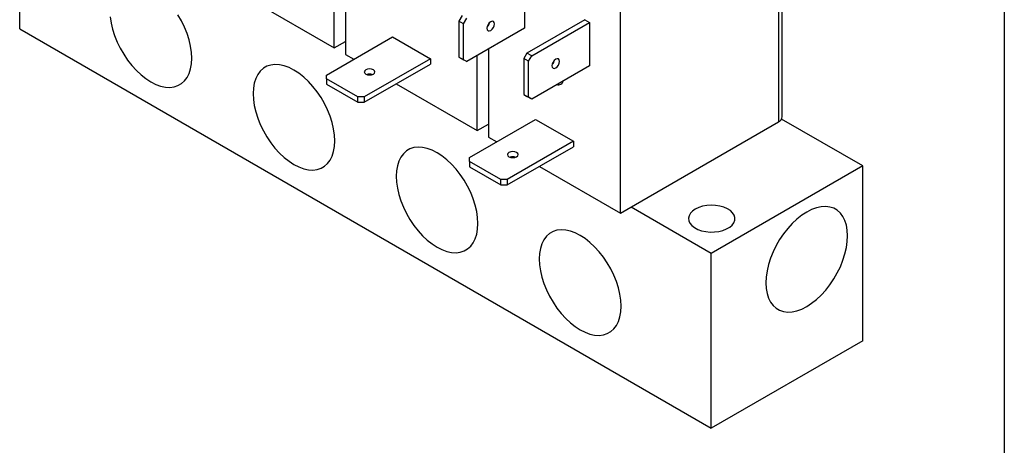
# Model space of a CAD drawing. Header units: inches. Extents: x 0.5 to 21.5, y 0.5 to 16.5.
# Tile 17 of 22: x 16.9 to 21.5, y 11.4 to 13.4. Entities that reach past the tile are written whole.
import ezdxf

# ---------------------------------------------------------------- set-up
doc = ezdxf.new("R2010")
doc.units = ezdxf.units.IN
doc.header["$LTSCALE"] = 2
doc.header["$MEASUREMENT"] = 0
doc.layers.add('TEXT', color=140, linetype='Continuous', lineweight=25)

msp = doc.modelspace()

# ---------------------------------------------------------------- linework, layer by layer
for p, q in [((16.9025, 13.312), (16.9025, 14.1285)), ((20.4632, 12.9021), (20.4632, 13.855)), ((20.4456, 13.8305), (20.4456, 12.8776)), ((18.371, 13.2229), (18.371, 13.5733)), ((18.424, 13.6039), (18.424, 13.1923)), ((19.2591, 13.517), (19.2591, 13.3145)), ((17.9927, 13.4413), (18.371, 13.2229)), ((19.7074, 12.4514), (19.7074, 13.4043)), ((18.9679, 13.3742), (18.9529, 13.3482)), ((18.9749, 13.3356), (18.9529, 13.3482)), ((18.9529, 13.3482), (18.9529, 13.1804)), ((18.9749, 13.3356), (18.9899, 13.3615)), ((18.9749, 13.1677), (18.9749, 13.3356)), ((19.0922, 13.3363), (19.0922, 13.3297)), ((19.5406, 13.3545), (19.2713, 13.1991)), ((19.2932, 13.1864), (19.5625, 13.3419)), ((19.5406, 13.3545), (19.5625, 13.3419)), ((19.5625, 13.3419), (19.5625, 13.1394)), ((16.9025, 13.312), (20.1319, 11.4477)), ((19.2591, 13.3145), (18.9899, 13.159)), ((18.3344, 13.0965), (18.6432, 13.2748)), ((18.371, 13.2229), (18.424, 13.2536)), ((18.424, 13.2502), (18.4211, 13.2519)), ((18.6432, 13.2748), (18.82, 13.1728)), ((19.0922, 13.2181), (19.0922, 12.8066)), ((19.2713, 13.1991), (19.2563, 13.1731)), ((19.2932, 13.1864), (19.2713, 13.1991)), ((18.424, 13.1923), (18.4622, 13.1703)), ((18.82, 13.1728), (18.5112, 12.9945)), ((18.82, 13.1728), (18.82, 13.1475)), ((18.9529, 13.1804), (18.9749, 13.1677)), ((18.9529, 13.1804), (18.9679, 13.1717)), ((18.9679, 13.1717), (18.9899, 13.159)), ((18.9899, 13.159), (18.9749, 13.1677)), ((19.0392, 12.8372), (19.0392, 13.1875)), ((19.2782, 13.1604), (19.2563, 13.1731)), ((19.2563, 13.1731), (19.2563, 13.0052)), ((19.2782, 13.1604), (19.2932, 13.1864)), ((19.2782, 12.9926), (19.2782, 13.1604)), ((19.3933, 13.1577), (19.3965, 13.1562)), ((18.5112, 12.9692), (18.82, 13.1475)), ((19.5625, 13.1394), (19.2932, 12.9839)), ((18.3344, 13.0792), (18.3344, 13.0965)), ((18.4812, 12.9945), (18.3344, 13.0792)), ((18.3344, 13.0792), (18.3344, 13.0539)), ((18.3344, 13.0539), (18.4812, 12.9692)), ((18.6609, 13.0556), (19.0392, 12.8372)), ((18.5112, 12.9945), (18.4812, 12.9945)), ((18.4812, 12.9692), (18.4812, 12.9945)), ((18.4812, 12.9692), (18.5112, 12.9692)), ((18.5112, 12.9945), (18.5112, 12.9692)), ((19.2563, 13.0052), (19.2782, 12.9926)), ((19.2563, 13.0052), (19.2713, 12.9966)), ((19.2932, 12.9839), (19.2713, 12.9966)), ((19.2932, 12.9839), (19.2782, 12.9926)), ((19.0026, 12.7108), (19.3115, 12.8891)), ((19.3115, 12.8891), (19.4882, 12.787)), ((19.7074, 12.4514), (20.4456, 12.8776)), ((20.839, 12.6724), (20.4602, 12.8911)), ((19.0392, 12.8372), (19.0922, 12.8678)), ((19.0922, 12.8644), (19.0893, 12.8661)), ((19.0922, 12.8066), (19.1304, 12.7845)), ((19.4882, 12.787), (19.1794, 12.6087)), ((19.4882, 12.787), (19.4882, 12.7617)), ((19.1794, 12.5834), (19.4882, 12.7617)), ((19.0026, 12.6934), (19.0026, 12.7108)), ((19.1494, 12.6087), (19.0026, 12.6934)), ((19.0026, 12.6934), (19.0026, 12.6681)), ((19.0026, 12.6681), (19.1494, 12.5834)), ((19.3291, 12.6698), (19.7074, 12.4514)), ((20.839, 12.6724), (20.1319, 12.2642)), ((20.839, 11.8559), (20.839, 12.6724)), ((19.1794, 12.6087), (19.1494, 12.6087)), ((19.1494, 12.5834), (19.1494, 12.6087)), ((19.1794, 12.6087), (19.1794, 12.5834)), ((19.1494, 12.5834), (19.1794, 12.5834)), ((20.1319, 12.2642), (19.7575, 12.4804)), ((20.1319, 11.4477), (20.1319, 12.2642)), ((20.839, 11.8559), (20.1319, 11.4477))]:
    msp.add_line(p, q)
at = {"flags": 128}
for points in [[(17.3255, 13.3679), (17.3296, 13.3393), (17.3365, 13.3099), (17.3459, 13.2802), (17.3579, 13.2506), (17.3721, 13.2214), (17.3884, 13.1932), (17.4065, 13.1663), (17.4262, 13.1412), (17.4472, 13.1181), (17.4692, 13.0975), (17.4919, 13.0796), (17.5149, 13.0647), (17.5379, 13.053), (17.5606, 13.0448), (17.5826, 13.04), (17.6036, 13.0388), (17.6233, 13.0411), (17.6414, 13.0471), (17.6577, 13.0565), (17.6719, 13.0692), (17.6839, 13.0851), (17.6933, 13.1039), (17.7002, 13.1254), (17.7043, 13.1492), (17.7057, 13.1749)], [(17.7057, 13.1749), (17.7043, 13.2023), (17.7002, 13.2308), (17.6933, 13.2602), (17.6839, 13.2899), (17.6719, 13.3196), (17.6577, 13.3487), (17.6414, 13.377)], [(19.1198, 13.3353), (19.1185, 13.3423), (19.1146, 13.3468), (19.1089, 13.3479), (19.1021, 13.3455), (19.0954, 13.3401), (19.0896, 13.3323), (19.0858, 13.3235), (19.0845, 13.3149), (19.0858, 13.3079), (19.0896, 13.3035), (19.0954, 13.3023), (19.1021, 13.3047), (19.1089, 13.3102), (19.1146, 13.3179), (19.1185, 13.3267), (19.1198, 13.3353)], [(19.4232, 13.1602), (19.4218, 13.1672), (19.418, 13.1716), (19.4123, 13.1728), (19.4055, 13.1704), (19.3987, 13.1649), (19.393, 13.1572), (19.3892, 13.1484), (19.3878, 13.1398), (19.3892, 13.1327), (19.393, 13.1283), (19.3987, 13.1272), (19.4055, 13.1296), (19.4123, 13.135), (19.418, 13.1428), (19.4218, 13.1516), (19.4232, 13.1602)], [(18.3739, 12.7892), (18.3725, 12.8165), (18.3684, 12.8451), (18.3615, 12.8745), (18.3521, 12.9042), (18.3402, 12.9338), (18.3259, 12.963), (18.3097, 12.9912), (18.2915, 13.0181), (18.2718, 13.0432), (18.2508, 13.0663), (18.2288, 13.0869), (18.2061, 13.1048), (18.1831, 13.1197), (18.1601, 13.1313), (18.1374, 13.1396), (18.1154, 13.1444), (18.0944, 13.1456), (18.0747, 13.1432), (18.0566, 13.1373), (18.0403, 13.1279), (18.0261, 13.1152), (18.0141, 13.0993), (18.0047, 13.0805), (17.9978, 13.059), (17.9937, 13.0352), (17.9923, 13.0095), (17.9937, 12.9821), (17.9978, 12.9535), (18.0047, 12.9242), (18.0141, 12.8945), (18.0261, 12.8648), (18.0403, 12.8357), (18.0566, 12.8074), (18.0747, 12.7806), (18.0944, 12.7554), (18.1154, 12.7323), (18.1374, 12.7117), (18.1601, 12.6939), (18.1831, 12.679), (18.2061, 12.6673), (18.2288, 12.659), (18.2508, 12.6542), (18.2718, 12.653), (18.2915, 12.6554), (18.3097, 12.6613), (18.3259, 12.6707), (18.3402, 12.6835), (18.3521, 12.6994), (18.3615, 12.7182), (18.3684, 12.7396), (18.3725, 12.7634), (18.3739, 12.7892)], [(18.5541, 13.1213), (18.546, 13.1245), (18.5365, 13.1256), (18.5269, 13.1245), (18.5188, 13.1213), (18.5134, 13.1167), (18.5115, 13.1111), (18.5134, 13.1056), (18.5188, 13.1009), (18.5269, 13.0978), (18.5365, 13.0967), (18.546, 13.0978), (18.5541, 13.1009), (18.5596, 13.1056), (18.5615, 13.1111), (18.5596, 13.1166), (18.5541, 13.1213)], [(19.0422, 12.4034), (19.0408, 12.4308), (19.0366, 12.4593), (19.0298, 12.4887), (19.0203, 12.5184), (19.0084, 12.5481), (18.9942, 12.5772), (18.9779, 12.6055), (18.9597, 12.6323), (18.94, 12.6575), (18.919, 12.6805), (18.897, 12.7012), (18.8743, 12.719), (18.8513, 12.7339), (18.8283, 12.7456), (18.8057, 12.7539), (18.7837, 12.7587), (18.7626, 12.7599), (18.7429, 12.7575), (18.7248, 12.7516), (18.7085, 12.7421), (18.6943, 12.7294), (18.6824, 12.7135), (18.6729, 12.6947), (18.6661, 12.6733), (18.6619, 12.6495), (18.6605, 12.6237), (18.6619, 12.5964), (18.6661, 12.5678), (18.6729, 12.5384), (18.6824, 12.5087), (18.6943, 12.4791), (18.7085, 12.4499), (18.7248, 12.4217), (18.7429, 12.3948), (18.7626, 12.3696), (18.7837, 12.3466), (18.8057, 12.326), (18.8283, 12.3081), (18.8513, 12.2932), (18.8743, 12.2815), (18.897, 12.2733), (18.919, 12.2685), (18.94, 12.2673), (18.9597, 12.2696), (18.9779, 12.2756), (18.9942, 12.285), (19.0084, 12.2977), (19.0203, 12.3136), (19.0298, 12.3324), (19.0366, 12.3539), (19.0408, 12.3777), (19.0422, 12.4034)], [(19.2224, 12.7356), (19.2142, 12.7387), (19.2047, 12.7398), (19.1951, 12.7387), (19.187, 12.7356), (19.1816, 12.7309), (19.1797, 12.7254), (19.1816, 12.7199), (19.187, 12.7152), (19.1951, 12.712), (19.2047, 12.7109), (19.2142, 12.712), (19.2224, 12.7152), (19.2278, 12.7198), (19.2297, 12.7254), (19.2278, 12.7309), (19.2224, 12.7356)], [(20.0573, 12.4706), (20.0442, 12.4614), (20.0343, 12.451), (20.028, 12.4396), (20.0256, 12.4278), (20.027, 12.4159), (20.0324, 12.4044), (20.0414, 12.3937), (20.0537, 12.3842), (20.069, 12.3762), (20.0866, 12.37), (20.1059, 12.3658), (20.1263, 12.3638), (20.1469, 12.3641), (20.167, 12.3666), (20.186, 12.3713), (20.2031, 12.378), (20.2177, 12.3864), (20.2292, 12.3963), (20.2374, 12.4072), (20.2418, 12.4188), (20.2422, 12.4308), (20.2388, 12.4425), (20.2316, 12.4537), (20.2209, 12.4638), (20.207, 12.4726), (20.1905, 12.4798), (20.1719, 12.485), (20.152, 12.4881), (20.1315, 12.4889), (20.111, 12.4875), (20.0913, 12.4839), (20.0732, 12.4782), (20.0573, 12.4706)], [(20.7682, 12.3466), (20.7668, 12.3723), (20.7627, 12.3961), (20.7558, 12.4176), (20.7463, 12.4364), (20.7344, 12.4523), (20.7202, 12.465), (20.7039, 12.4744), (20.6858, 12.4804), (20.6661, 12.4827), (20.645, 12.4815), (20.623, 12.4767), (20.6004, 12.4685), (20.5774, 12.4568), (20.5544, 12.4419), (20.5317, 12.424), (20.5097, 12.4034), (20.4887, 12.3804), (20.469, 12.3552), (20.4508, 12.3283), (20.4345, 12.3001), (20.4203, 12.2709), (20.4084, 12.2413), (20.399, 12.2116), (20.3921, 12.1822), (20.3879, 12.1536), (20.3866, 12.1263), (20.3879, 12.1005), (20.3921, 12.0767), (20.399, 12.0553), (20.4084, 12.0365), (20.4203, 12.0206), (20.4345, 12.0079), (20.4508, 11.9984), (20.469, 11.9925), (20.4887, 11.9901), (20.5097, 11.9913), (20.5317, 11.9961), (20.5544, 12.0044), (20.5774, 12.0161), (20.6004, 12.031), (20.623, 12.0488), (20.645, 12.0695), (20.6661, 12.0925), (20.6858, 12.1177), (20.7039, 12.1445), (20.7202, 12.1728), (20.7344, 12.2019), (20.7463, 12.2316), (20.7558, 12.2613), (20.7627, 12.2907), (20.7668, 12.3192), (20.7682, 12.3466)], [(19.7104, 12.0177), (19.709, 12.045), (19.7048, 12.0736), (19.698, 12.103), (19.6885, 12.1327), (19.6766, 12.1623), (19.6624, 12.1915), (19.6461, 12.2197), (19.6279, 12.2466), (19.6082, 12.2717), (19.5872, 12.2948), (19.5652, 12.3154), (19.5425, 12.3333), (19.5195, 12.3482), (19.4965, 12.3598), (19.4739, 12.3681), (19.4519, 12.3729), (19.4309, 12.3741), (19.4111, 12.3717), (19.393, 12.3658), (19.3767, 12.3564), (19.3625, 12.3437), (19.3506, 12.3278), (19.3411, 12.309), (19.3343, 12.2875), (19.3301, 12.2637), (19.3287, 12.238), (19.3301, 12.2106), (19.3343, 12.182), (19.3411, 12.1527), (19.3506, 12.123), (19.3625, 12.0933), (19.3767, 12.0641), (19.393, 12.0359), (19.4111, 12.009), (19.4309, 11.9839), (19.4519, 11.9608), (19.4739, 11.9402), (19.4965, 11.9223), (19.5195, 11.9075), (19.5425, 11.8958), (19.5652, 11.8875), (19.5872, 11.8827), (19.6082, 11.8815), (19.6279, 11.8839), (19.6461, 11.8898), (19.6624, 11.8992), (19.6766, 11.912), (19.6885, 11.9279), (19.698, 11.9467), (19.7048, 11.9681), (19.709, 11.9919), (19.7104, 12.0177)]]:
    msp.add_lwpolyline(points, dxfattribs=at)
for centre, radius, start, end in [((19.0574, 13.3509), 0.0408, 312.8712, 347.1342), ((19.3608, 13.1758), 0.0408, 312.8712, 347.1342), ((18.5365, 13.0594), 0.0408, 72.8868, 107.1132), ((19.4178, 13.0743), 0.0236, 252.665, 347.0478), ((20.4332, 12.9051), 0.0302, 294.3747, 354.3052), ((19.2047, 12.6737), 0.0408, 72.8868, 107.1132)]:
    msp.add_arc(centre, radius, start, end)
at = {"layer": 'TEXT'}
msp.add_line((21.5, 16.5), (21.5, 0.5), dxfattribs=at)

doc.saveas('drawing.dxf')
